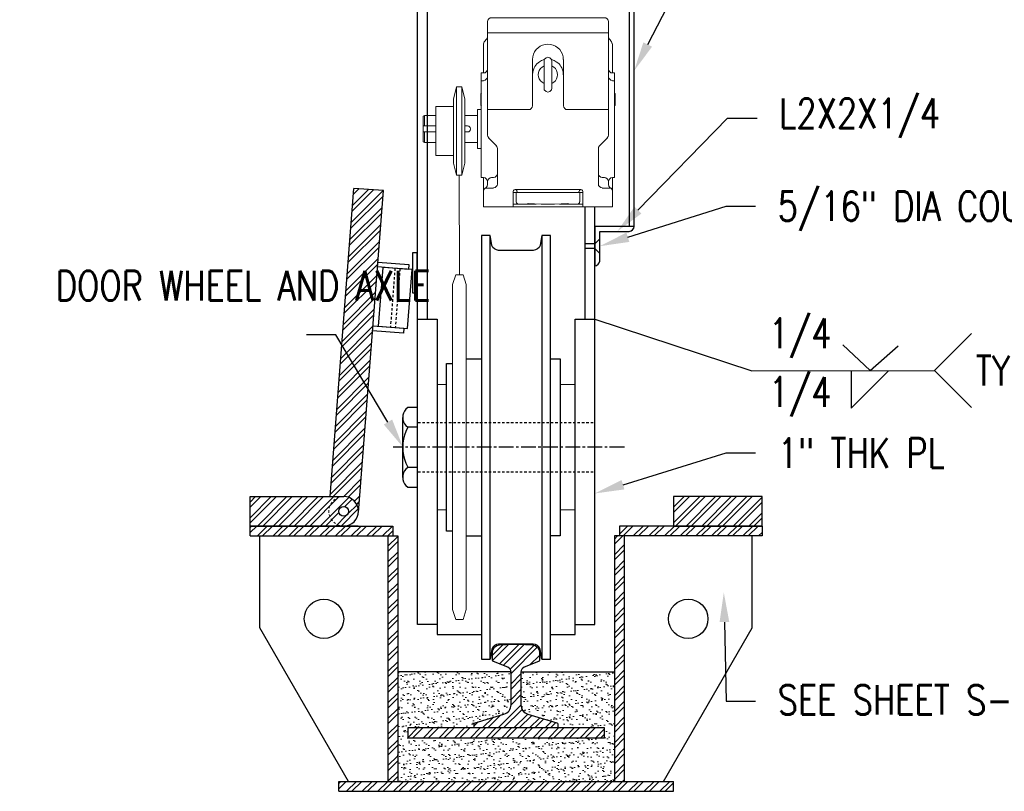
# Model space of a CAD drawing. Header units: inches. Extents: x -33 to 1324, y -241 to 0.
# Tile 16 of 20: x 573 to 623, y -239 to -200. Entities that reach past the tile are written whole.
import ezdxf
from ezdxf import colors
from ezdxf.entities.mleader import LeaderData, LeaderLine
from ezdxf.enums import TextEntityAlignment as Align
from ezdxf.math import Vec2, Vec3

# ---------------------------------------------------------------- set-up
doc = ezdxf.new("R2010")
doc.units = ezdxf.units.IN
doc.header["$MEASUREMENT"] = 0
doc.linetypes.add('CENTER2', pattern=[1.125, 0.75, -0.125, 0.125, -0.125])
doc.linetypes.add('HIDDEN2', pattern=[0.1875, 0.125, -0.0625])
doc.layers.add('S-ANNO-SYMB', color=2, linetype='Continuous', lineweight=25)
for name, color, linetype in [('S-ANNO-TEXT', 2, 'Continuous'), ('S-DETL-CNTR', 1, 'CENTER2'), ('S-DETL-HIDD', 1, 'HIDDEN2'), ('S-DETL-LIGHT', 2, 'Continuous'), ('S-DETL-MEDM', 3, 'Continuous'), ('S-DETL-PATT', 1, 'Continuous'), ('S-DETL-XLIT', 1, 'Continuous')]:
    doc.layers.add(name, color=color, linetype=linetype)
doc.styles.add('Annotative', font='romans.shx', dxfattribs={"width": 0.8, "height": 0.125})
doc.styles.get("Standard").update_dxf_attribs({"font": 'romans.shx', "width": 0.8})
doc.dimstyles.new('Annotative', dxfattribs={"dimscale": 0, "dimtxt": 0.125, "dimasz": 0.125, "dimexe": 0.179688, "dimexo": 0.0625, "dimgap": 0.09, "dimtad": 1, "dimdec": 3, "dimzin": 3, "dimdsep": 46, "dimlunit": 4, "dimtxsty": 'Annotative', "dimcen": 0.09, "dimclrt": 2, "dimazin": 2, "dimtfac": 1, "dimtdec": 3, "dimtmove": 1, "dimatfit": 3, "dimfxl": 1, "dimtfill": 1, "dimfrac": 2, "dimtolj": 1, "dimtzin": 0, "dimarcsym": 0})
pattern_1 = [(45, (348.93975, -272.6796), (-0.3977476, 0.3977476), []), (45, (349.2049, -272.6796), (-0.3977476, 0.3977476), [])]

# ---------------------------------------------------------------- blocks, each defined once
blk = doc.blocks.new('*U7')
for p, q in [((13, 0), (13, -5)), ((13, -5), (18, 0))]:
    blk.add_line(p, q)
blk.add_attdef('SIZE', text='', height=3).set_placement((10.5, -0.72), align=Align.TOP_RIGHT)
blk.add_attdef('SPACING', text='', height=3).set_placement((18.32, -0.72), align=Align.TOP_LEFT)

msp = doc.modelspace()

# ---------------------------------------------------------------- hatches: boundary and pattern name
at = {"layer": 'S-DETL-PATT'}
h = msp.add_hatch(dxfattribs=at)
h.set_pattern_fill('ANSI32', color=8, scale=1.5)
h.set_pattern_definition(pattern_1)
h.paths.add_polyline_path([(591.2995, -208.524), (589.804, -208.4077), (588.5869, -224.0504), (589.2808, -224.0504, -0.4371432), (590.0286, -224.8586)])
at = {"layer": 'S-DETL-PATT', "linetype": 'Continuous', "lineweight": 0}
h = msp.add_hatch(dxfattribs=at)
h.set_pattern_fill('ANSI32', color=8, scale=1.5)
h.set_pattern_definition([(45, (340.061, -313.6796), (-0.3977476, 0.3977476), []), (45, (340.3262, -313.6796), (-0.3977476, 0.3977476), [])])
edge = h.paths.add_edge_path()
edge.add_line((589.2915, -224.0504), (584.5308, -224.0504))
edge.add_line((584.5308, -224.0504), (584.5308, -225.5504))
edge.add_line((584.5308, -225.5504), (589.2915, -225.5504))
edge.add_arc((589.2915, -224.8004), 0.75, 270, 450)
edge = h.paths.add_edge_path(flags=16)
edge.add_arc((589.2915, -224.8004), 0.25, 0, 360)
h = msp.add_hatch(dxfattribs=at)
h.set_pattern_fill('ANSI32', color=8, scale=1.5)
h.set_pattern_definition([(45, (347.93975, -272.6796), (-0.3977476, 0.3977476), []), (45, (348.2049, -272.6796), (-0.3977476, 0.3977476), [])])
h.paths.add_polyline_path([(606.0308, -224.0504), (606.0308, -225.5504), (610.5308, -225.5504), (610.5308, -224.0504)])
at = {"layer": 'S-DETL-PATT'}
h = msp.add_hatch(dxfattribs=at)
h.set_pattern_fill('ANSI32', color=8, scale=1.5)
h.set_pattern_definition(pattern_1)
h.paths.add_polyline_path([(610.5308, -225.6796), (603.2808, -225.6796), (603.2808, -226.0504), (610.5308, -226.0504)])
h.paths.add_polyline_path([(610.5308, -225.5504), (606.0308, -225.5504), (603.2808, -225.5504), (603.2808, -225.6796), (610.5308, -225.6796)])
h.paths.add_polyline_path([(590.9397, -225.5504), (584.5308, -225.5504), (584.5308, -225.6796), (590.9397, -225.6796)])
h.paths.add_polyline_path([(591.7808, -225.5504), (590.9397, -225.5504), (590.9397, -225.6796), (591.7808, -225.6796)])
h.paths.add_polyline_path([(591.7808, -225.6796), (590.9397, -225.6796), (590.9397, -226.0504), (591.7808, -226.0504)])
h.paths.add_polyline_path([(590.9397, -225.6796), (584.5308, -225.6796), (584.5308, -226.0504), (590.9397, -226.0504)])
h.paths.add_polyline_path([(592.0308, -226.0504), (591.5308, -226.0504), (591.5308, -235.0269), (592.0308, -235.1517)])
h.paths.add_polyline_path([(592.0308, -235.1517), (591.5308, -235.0269), (591.5308, -238.5176), (592.0308, -238.5176)])
h.paths.add_polyline_path([(606.0308, -238.5176), (590.2299, -238.5176), (589.0404, -239.0176), (606.0308, -239.0176)])
h.paths.add_polyline_path([(590.2299, -238.5176), (589.0308, -238.5176), (589.0308, -239.0176), (589.0404, -239.0176)])
h.paths.add_polyline_path([(603.5308, -236.1224), (603.0308, -236.0499), (603.0308, -238.5176), (603.5308, -238.5176)])
h.paths.add_polyline_path([(603.5308, -230.6584), (603.0308, -230.5481), (603.0308, -236.0499), (603.5308, -236.1224)])
h.paths.add_polyline_path([(603.5308, -226.0504), (603.2808, -226.0504), (603.0308, -226.0504), (603.0308, -230.5481), (603.5308, -230.6584)])
at = {"layer": 'S-DETL-PATT', "linetype": 'Continuous', "lineweight": 0}
h = msp.add_hatch(dxfattribs=at)
h.set_pattern_fill('ANSI32', color=8, scale=1.5)
h.set_pattern_definition([(45, (421.55667, -171.93176), (-0.3977476, 0.3977476), []), (45, (421.82183, -171.93176), (-0.3977476, 0.3977476), [])])
h.paths.add_polyline_path([(599.1687, -232.4358), (598.4396, -232.7215, 0.3086067), (598.2808, -232.9543), (598.2808, -234.6248, 0.3327064), (598.6398, -235.1045), (600.111, -235.5372, -0.3327064), (600.1558, -235.5971), (600.1558, -235.7379, -0.4142136), (600.0933, -235.8004), (595.9683, -235.8004, -0.4142136), (595.9058, -235.7379), (595.9058, -235.5971, -0.3327064), (595.9507, -235.5372), (597.4219, -235.1045, 0.3327064), (597.7808, -234.6248), (597.7808, -232.9543, 0.3086067), (597.6221, -232.7215), (596.893, -232.4358, -0.3546654), (596.8433, -232.3747), (596.8433, -231.9601, -0.3919022), (597.1896, -231.5862), (597.541, -231.5592, -0.0191953), (597.7711, -231.5504), (598.2906, -231.5504, -0.0191953), (598.5207, -231.5592), (598.8721, -231.5862, -0.3919022), (599.2183, -231.9601), (599.2183, -232.3747, -0.3546654)])
h = msp.add_hatch(dxfattribs=at)
h.set_pattern_fill('AR-SAND', color=8, scale=0.25)
h.set_pattern_definition([(37.5, (-574.69177, -456.66624), (-0.01574834, 0.48170594), [0, -0.38, 0, -0.425, 0, -0.40625]), (7.5, (-574.6918, -456.66624), (0.44244418, 0.7055365), [0, -0.205, 0, -0.3425, 0, -0.13125]), (327.5, (-574.99927, -456.66624), (0.77853547, 0.00141476), [0, -0.125, 0, -0.45, 0, -0.5875]), (317.5, (-574.9993, -456.66624), (0.75153165, 0.2194189), [0, -0.0625, 0, -0.295, 0, -0.3375])])
h.paths.add_polyline_path([(603.0308, -232.9543), (598.2808, -232.9543), (598.2808, -234.6248, 0.3327064), (598.6398, -235.1045), (600.111, -235.5372, -0.3327064), (600.1558, -235.5971), (600.1558, -235.7379, -0.4142136), (600.0933, -235.8004), (602.5308, -235.8004), (602.5308, -236.3004), (592.5308, -236.3004), (592.5308, -235.8004), (595.9683, -235.8004, -0.4142136), (595.9058, -235.7379), (595.9058, -235.5971, -0.3327064), (595.9507, -235.5372), (597.4219, -235.1045, 0.3327064), (597.7808, -234.6248), (597.7808, -232.9543), (592.0308, -232.9543), (592.0308, -238.5176), (603.0308, -238.5176)])
h = msp.add_hatch(dxfattribs=at)
h.set_pattern_fill('ANSI32', color=8, scale=1.5)
h.set_pattern_definition([(45, (422.55667, -182.7452), (-0.3977476, 0.3977476), []), (45, (422.82183, -182.7452), (-0.3977476, 0.3977476), [])])
h.paths.add_polyline_path([(592.5308, -236.3004), (602.5308, -236.3004), (602.5308, -235.8004), (592.5308, -235.8004)])

# ---------------------------------------------------------------- linework, layer by layer
at = {"layer": 'S-ANNO-SYMB'}
for p, q in [((619.2836, -217.6521), (621.1586, -215.7771)), ((616.0245, -217.6548), (614.6364, -216.3476)), ((616.0245, -217.6548), (617.4367, -216.3975)), ((619.2836, -217.6521), (621.1588, -219.5275))]:
    msp.add_line(p, q, dxfattribs=at)
at = {"layer": 'S-DETL-CNTR'}
msp.add_lwpolyline([(603.5376, -221.5427), (591.7905, -221.5427)], dxfattribs=at)
at = {"layer": 'S-DETL-HIDD'}
for p, q in [((591.8866, -212.4653), (591.6539, -215.4563)), ((592.1359, -212.4847), (591.9031, -215.4757))]:
    msp.add_line(p, q, dxfattribs=at)
at = {"layer": 'S-DETL-HIDD', "linetype": 'Continuous', "lineweight": 0}
for points in [[(594.4969, -218.3699), (594.0291, -218.3699)], [(600.2834, -218.3699), (601.0359, -218.3699)], [(594.4969, -224.736), (594.0291, -224.736)], [(600.2834, -224.736), (601.0359, -224.736)]]:
    msp.add_lwpolyline(points, dxfattribs=at)
at = {"layer": 'S-DETL-HIDD'}
for points in [[(593.0529, -220.3021), (602.0325, -220.3021)], [(593.0529, -222.8038), (602.0325, -222.8038)]]:
    msp.add_lwpolyline(points, dxfattribs=at)
at = {"layer": 'S-DETL-HIDD', "linetype": 'HIDDEN2', "lineweight": 0}
msp.add_arc((589.2808, -224.8004), 0.75, 90, 270, dxfattribs=at)
at = {"layer": 'S-DETL-LIGHT', "linetype": 'Continuous', "lineweight": 0}
for points in [[(596.5817, -205.7069), (596.5817, -199.9408)], [(602.6631, -205.8391), (602.7139, -205.7781), (602.7241, -205.7069), (602.7241, -199.9408), (602.7139, -199.8697), (602.6631, -199.8086), (602.602, -199.7578), (602.5308, -199.7476), (596.7851, -199.7476), (596.7139, -199.7578), (596.6529, -199.8086), (596.602, -199.8697), (596.5919, -199.9408)], [(596.5817, -202.351), (596.5715, -202.4222), (596.5207, -202.4832), (596.4597, -202.5341), (596.3885, -202.5442), (596.3885, -201.0696), (596.419, -200.9679), (596.4902, -200.9069)], [(596.4902, -200.8866), (596.5512, -200.8154), (596.5817, -200.7239)], [(602.7241, -200.5083), (596.5817, -200.5083)], [(602.7342, -200.7239), (602.7647, -200.8154), (602.8359, -200.8866)], [(602.9173, -201.0696), (602.8868, -200.9679), (602.8258, -200.9069)], [(602.7342, -202.351), (602.7444, -202.4222), (602.7953, -202.4832), (602.8563, -202.5341), (602.9275, -202.5442), (602.9275, -201.0696)], [(599.4698, -203.3985), (599.4597, -203.3273), (599.4597, -201.9442), (599.4698, -201.873), (599.3275, -201.9239)], [(599.8461, -201.9442), (599.8359, -201.873), (599.9783, -201.9239)], [(599.8563, -203.3273), (599.8563, -201.9442)], [(600.4461, -201.873), (600.4461, -204.212), (600.4563, -204.2832), (600.5071, -204.3442), (600.5681, -204.3951), (600.6393, -204.4052), (602.7241, -204.4052)], [(598.88, -202.4832), (598.8698, -202.6357)], [(599.4597, -202.1883), (599.358, -202.2493)], [(599.9478, -202.2493), (599.8461, -202.1883)], [(600.4359, -202.6357), (600.4258, -202.4832)], [(596.3885, -202.5442), (596.2664, -202.5442), (596.2664, -207.8527), (596.3885, -207.8527), (596.3885, -209.3374), (602.9275, -209.3374), (602.9275, -207.8527), (603.0393, -207.8527), (603.0393, -202.5442), (602.9275, -202.5442)], [(596.2664, -202.9408), (596.3885, -202.9408)], [(596.3885, -202.9307), (596.4597, -202.9205), (596.5207, -202.8696), (596.5715, -202.8086), (596.5817, -202.7374)], [(602.7342, -202.7374), (602.7444, -202.8086), (602.7953, -202.8696), (602.8563, -202.9205), (602.9275, -202.9307)], [(603.0393, -202.9408), (602.9275, -202.9408)], [(595.28, -207.7408), (595.0156, -207.7408), (594.863, -207.1205), (594.863, -203.8764), (595.0156, -203.2561), (595.28, -203.2561), (595.28, -207.7408), (595.4325, -207.1205), (595.4325, -203.8764), (595.28, -203.2561)], [(595.0156, -203.2561), (595.0156, -207.7408)], [(599.358, -203.0222), (599.4597, -203.0832)], [(599.8359, -203.3985), (599.8461, -203.3273)], [(599.8461, -203.0832), (599.9478, -203.0222)], [(596.2766, -203.5713), (596.2461, -203.6018), (596.2461, -204.1917), (596.2766, -204.2222)], [(603.0597, -203.6018), (603.0292, -203.5713)], [(603.0698, -204.1917), (603.0698, -203.6018)], [(594.863, -204.2527), (593.958, -204.2527), (593.958, -206.7442), (594.863, -206.7442)], [(596.2664, -204.4052), (596.0732, -204.4052), (596.0732, -206.3781), (596.2664, -206.3781)], [(603.0292, -204.2222), (603.0597, -204.1917)], [(593.958, -204.7002), (593.3783, -204.7002), (593.3173, -204.7408), (593.3173, -206.0425), (593.3783, -206.0832), (593.958, -206.0832)], [(593.3783, -204.7002), (593.3783, -205.2391)], [(596.0732, -204.7002), (595.4325, -204.7002)], [(593.3173, -205.2391), (593.958, -205.2391)], [(595.6359, -205.2493), (595.5647, -205.2391), (595.4325, -205.2391)], [(593.3173, -205.5442), (593.958, -205.5442)], [(593.3783, -206.0832), (593.3783, -205.5442)], [(595.4325, -205.5442), (595.5647, -205.5442), (595.6359, -205.5341)], [(596.5919, -205.7069), (596.602, -205.7781), (596.6529, -205.8391)], [(597.0393, -206.2459), (596.6427, -205.8493)], [(602.2766, -206.2459), (602.6732, -205.8493)], [(595.4325, -206.0832), (596.0732, -206.0832)], [(597.0902, -206.3883), (597.08, -206.3171), (597.0291, -206.2561)], [(597.1003, -208.1883), (597.1003, -206.3883)], [(602.4088, -208.3815), (602.3376, -208.3713), (602.2766, -208.3205), (602.2258, -208.2595), (602.2156, -208.1883), (602.2156, -206.3883), (602.2258, -206.3171), (602.2766, -206.2561)], [(595.158, -212.797), (595.1478, -207.7408)], [(596.4597, -208.4019), (596.5207, -208.3612), (596.5715, -208.29), (596.5817, -208.2188), (596.5817, -208.0561), (596.5715, -207.9849), (596.5207, -207.9239), (596.4597, -207.873), (596.3885, -207.8629)], [(596.7851, -207.8629), (596.7139, -207.873), (596.6529, -207.9239), (596.602, -207.9849), (596.5919, -208.0561)], [(596.7851, -207.8527), (596.8969, -207.8527), (596.9681, -207.8425), (597.0291, -207.7917), (597.08, -207.7307), (597.0902, -207.6595)], [(602.5308, -207.8527), (602.4088, -207.8527), (602.3376, -207.8425), (602.2766, -207.7917), (602.2258, -207.7307), (602.2156, -207.6595)], [(602.7241, -208.2188), (602.7241, -208.0561), (602.7139, -207.9849), (602.6631, -207.9239), (602.602, -207.873), (602.5308, -207.8629)], [(602.9275, -207.8629), (602.8563, -207.873), (602.7953, -207.9239), (602.7444, -207.9849), (602.7342, -208.0561)], [(596.3986, -208.5035), (596.4088, -208.4425), (596.4597, -208.4019), (596.5105, -208.3917), (596.8969, -208.3917)], [(596.8969, -208.3815), (596.9681, -208.3713), (597.0291, -208.3205), (597.08, -208.2595), (597.0902, -208.1883)], [(598.0766, -208.5646), (598.0664, -208.5137), (598.0359, -208.4832), (597.9851, -208.473), (597.9444, -208.4832), (597.9037, -208.5137), (597.8936, -208.5646)], [(597.9851, -208.4629), (601.3308, -208.4629)], [(601.4224, -208.5646), (601.4122, -208.5137), (601.3817, -208.4832), (601.3308, -208.473), (601.2902, -208.4832), (601.2495, -208.5137), (601.2393, -208.5646)], [(602.9173, -208.5035), (602.9071, -208.4425), (602.8664, -208.4019), (602.8054, -208.3917), (602.4088, -208.3917)], [(602.7342, -208.2188), (602.7444, -208.29), (602.7953, -208.3612), (602.8563, -208.4019)], [(597.8834, -209.3374), (597.8834, -208.5646)], [(597.8834, -208.6154), (601.4325, -208.6154)], [(598.0461, -208.6154), (598.0461, -209.0934), (598.0563, -209.1442), (598.1071, -209.1951), (598.158, -209.2052)], [(598.0868, -208.6154), (598.0868, -208.5646)], [(601.2292, -208.6154), (601.2292, -208.5646)], [(601.2698, -209.0934), (601.2698, -208.6154)], [(601.4325, -209.3374), (601.4325, -208.5646)], [(597.8834, -209.2052), (599.063, -209.2052), (599.063, -209.1951)], [(598.5546, -209.2052), (598.5952, -209.1951)], [(598.6461, -209.1849), (598.6054, -209.1951)], [(598.6461, -209.1747), (599.3173, -209.2052), (599.9885, -209.2052), (600.6495, -209.1747)], [(600.2427, -209.1951), (600.2427, -209.2052), (601.4325, -209.2052)], [(600.7003, -209.1951), (600.6597, -209.1849)], [(600.7207, -209.1951), (600.7614, -209.2052)], [(601.1478, -209.2052), (601.2088, -209.1951), (601.2495, -209.1442), (601.2597, -209.0934)]]:
    msp.add_lwpolyline(points, dxfattribs=at)
msp.add_lwpolyline([(596.5817, -204.4052), (598.6766, -204.4052), (598.7478, -204.3951), (598.8088, -204.3442), (598.8597, -204.2832), (598.8698, -204.212), (598.8698, -201.873), (598.88, -201.7307, -0.8282895), (600.4258, -201.7307), (600.4359, -201.873)], format="xyb", dxfattribs=at)
msp.add_lwpolyline([(595.341, -230.2885), (594.9749, -230.2885), (594.8122, -229.7902), (594.8122, -213.2953), (594.9749, -212.797), (595.341, -212.797), (595.5037, -213.2953), (595.5037, -229.7902)], close=True, dxfattribs=at)
for points in [[(599.3275, -201.9239), (599.0515, -202.072), (598.9708, -202.1924), (598.88, -202.4832)], [(599.8359, -201.873), (599.7297, -201.7059), (599.5761, -201.7059), (599.4698, -201.873)], [(600.4258, -202.4832), (600.3349, -202.1924), (600.2542, -202.072), (599.9783, -201.9239)], [(599.358, -202.2493), (599.0997, -202.4318), (599.0997, -202.8396), (599.358, -203.0222)], [(599.9478, -203.0222), (600.2061, -202.8396), (600.2061, -202.4318), (599.9478, -202.2493)], [(599.4698, -203.3985), (599.5761, -203.5656), (599.7297, -203.5656), (599.8359, -203.3985)], [(595.6359, -205.5341), (595.7493, -205.4434), (595.7495, -205.34), (595.6359, -205.2493)]]:
    msp.add_open_spline(points, degree=3, dxfattribs=at)
at = {"layer": 'S-DETL-MEDM', "color": 3}
for p, q in [((588.5869, -224.0504), (589.804, -208.4077)), ((590.0286, -224.8586), (591.2995, -208.524)), ((602.0325, -210.3418), (602.0325, -212.3418)), ((604.0325, -210.3418), (602.0325, -210.3418)), ((602.0325, -211.2169), (602.2833, -210.9664)), ((602.2858, -212.0951), (602.2825, -210.5918)), ((602.2825, -210.5918), (603.7833, -210.5918)), ((602.0325, -211.2169), (601.5342, -211.2169)), ((602.0341, -211.4651), (601.5342, -211.4651)), ((602.0341, -211.4651), (602.2856, -211.7168))]:
    msp.add_line(p, q, dxfattribs=at)
at = {"layer": 'S-DETL-MEDM'}
for p, q in [((591.2995, -208.524), (589.804, -208.4077)), ((584.5308, -225.5504), (591.7808, -225.5504)), ((584.5308, -226.0504), (584.5308, -225.5504)), ((591.7808, -225.5504), (591.7808, -226.0504)), ((603.2808, -225.5504), (603.2808, -226.0504)), ((610.5308, -225.5504), (603.2808, -225.5504)), ((610.5308, -225.5504), (610.5308, -226.0504)), ((584.5308, -226.0504), (592.0308, -226.0504)), ((585.0308, -230.7234), (585.0308, -226.0504)), ((591.5308, -226.0504), (591.5308, -238.5176)), ((592.0308, -226.0504), (592.0308, -238.5176)), ((603.0308, -226.0504), (603.0308, -238.5176)), ((610.5308, -226.0504), (603.0308, -226.0504)), ((603.5308, -226.0504), (603.5308, -238.5176)), ((610.0308, -230.7234), (610.0308, -226.0504)), ((589.5308, -238.5176), (585.0308, -230.7234)), ((605.5308, -238.5176), (610.0308, -230.7234)), ((597.7808, -232.9543), (592.0308, -232.9543)), ((598.2808, -232.9543), (603.0308, -232.9543)), ((589.0308, -238.5176), (606.0308, -238.5176)), ((589.0308, -239.0176), (589.0308, -238.5176)), ((606.0308, -239.0176), (606.0308, -238.5176)), ((589.0308, -239.0176), (606.0308, -239.0176))]:
    msp.add_line(p, q, dxfattribs=at)
for points in [[(594.0291, -230.5529), (593.0325, -230.5529), (593.0325, -182.794)], [(593.5308, -215.0546), (593.5308, -182.794)], [(601.0359, -230.5529), (602.0325, -230.5529), (602.0325, -209.3374)], [(601.5342, -209.3374), (601.5342, -215.0546)], [(599.3478, -210.8037), (599.2766, -211.1902), (599.2563, -211.3021), (599.2054, -211.4037), (599.1241, -211.4851), (599.0224, -211.5359), (598.9105, -211.5563), (597.1512, -211.5563), (597.0393, -211.5359), (596.9376, -211.4851), (596.8563, -211.4037), (596.8054, -211.3021), (596.7851, -211.1902), (596.7241, -210.8037)], [(593.0325, -215.0546), (594.0291, -215.0546), (594.0291, -231.0512), (596.2868, -231.0512)], [(599.7851, -231.0512), (601.0359, -231.0512), (601.0359, -215.0546), (602.0325, -215.0546)], [(594.8122, -225.8038), (594.4969, -225.8038), (594.4969, -217.3021), (594.8122, -217.3021)], [(595.5037, -217.058), (596.2868, -217.058)], [(599.7851, -217.058), (600.2834, -217.058), (600.2834, -226.0478), (599.7851, -226.0478)], [(595.5037, -226.0478), (596.2868, -226.0478)], [(599.3478, -232.3021), (599.2766, -231.9156), (599.2563, -231.8038), (599.2054, -231.7021), (599.1241, -231.6207), (599.0224, -231.5699), (598.9105, -231.5495), (597.1512, -231.5495), (597.0393, -231.5699), (596.9376, -231.6207), (596.8563, -231.7021), (596.8054, -231.8038), (596.7851, -231.9156), (596.7241, -232.3021)]]:
    msp.add_lwpolyline(points, dxfattribs=at)
at = {"layer": 'S-DETL-MEDM', "color": 3}
for points in [[(604.0325, -210.3418), (604.0325, -184.2219), (603.7825, -184.2217), (603.7825, -210.3418)], [(591.0176, -212.147), (592.585, -212.2689), (592.5656, -212.5182), (590.9982, -212.3962)], [(590.7655, -215.3872), (592.3329, -215.5091), (592.3135, -215.7584), (590.7461, -215.6364)], [(590.01, -225.5504), (584.5308, -225.5504), (584.5308, -224.0504), (589.2808, -224.0504)], [(606.0308, -224.0504), (606.0308, -225.5504), (610.5308, -225.5504), (610.5308, -224.0504), (606.0308, -224.0504)]]:
    msp.add_lwpolyline(points, dxfattribs=at)
at = {"layer": 'S-DETL-MEDM'}
for points in [[(596.7241, -210.8037), (596.2868, -210.8037), (596.2868, -232.3021), (596.7241, -232.3021)], [(599.7851, -210.8037), (599.3478, -210.8037), (599.3478, -232.3021), (599.7851, -232.3021)], [(592.5308, -236.3004), (602.5308, -236.3004), (602.5308, -235.8004), (592.5308, -235.8004)]]:
    msp.add_lwpolyline(points, close=True, dxfattribs=at)
msp.add_lwpolyline([(595.9683, -235.8004, -0.4142136), (595.9058, -235.7379), (595.9058, -235.5971, -0.3327064), (595.9507, -235.5372), (597.4219, -235.1045, 0.3327064), (597.7808, -234.6248), (597.7808, -232.9543, 0.3086067), (597.6221, -232.7215), (596.893, -232.4358, -0.3546654), (596.8433, -232.3747), (596.8433, -231.9601, -0.3919022), (597.1896, -231.5862), (597.541, -231.5592, -0.0191953), (597.7711, -231.5504), (598.2906, -231.5504, -0.0191953), (598.5207, -231.5592), (598.8721, -231.5862, -0.3919022), (599.2183, -231.9601), (599.2183, -232.3747, -0.3546654), (599.1687, -232.4358), (598.4396, -232.7215, 0.3086067), (598.2808, -232.9543), (598.2808, -234.6248, 0.3327064), (598.6398, -235.1045), (600.111, -235.5372, -0.3327064), (600.1558, -235.5971), (600.1558, -235.7379, -0.4142136), (600.0933, -235.8004)], format="xyb", dxfattribs=at)
for centre, radius in [((589.2808, -224.8004), 0.25), ((588.2808, -230.2619), 1), ((606.7808, -230.2619), 1)]:
    msp.add_circle(centre, radius, dxfattribs=at)
at = {"layer": 'S-DETL-MEDM', "color": 3}
for centre, radius, start, end in [((603.764, -210.3233), 0.2692, 274.10805, 356.05988), ((602.004, -212.0592), 0.2841, 275.7663, 352.73714)]:
    msp.add_arc(centre, radius, start, end, dxfattribs=at)
at = {"layer": 'S-DETL-MEDM'}
msp.add_arc((589.2808, -224.8004), 0.75, 270, 90, dxfattribs=at)
at = {"layer": 'S-DETL-XLIT'}
for points in [[(593.0106, -211.6858), (592.7757, -211.6858), (592.7757, -213.7168), (593.0106, -213.7168)], [(592.5263, -215.5242), (592.759, -212.5332), (591.2635, -212.4169), (591.0308, -215.4078)]]:
    msp.add_lwpolyline(points, close=True, dxfattribs=at)
for points in [[(592.4427, -223.4953), (592.5444, -223.5766), (593.0325, -223.5766), (593.0325, -219.5292), (592.5444, -219.5292)], [(592.5444, -219.5393), (592.4427, -219.6207)], [(592.28, -223.0783), (592.28, -220.0377)], [(592.4427, -220.4546), (592.5444, -220.536)], [(592.5444, -222.58), (592.4427, -222.6614)]]:
    msp.add_lwpolyline(points, dxfattribs=at)
msp.add_lwpolyline([(593.0325, -220.536), (592.5444, -220.536), (592.4427, -220.7495, 0.2061709), (592.4427, -222.3563), (592.5444, -222.5699), (593.0325, -222.5699)], format="xyb", dxfattribs=at)
for points in [[(592.4427, -219.6207), (592.2234, -219.8388), (592.2234, -220.2365), (592.4427, -220.4546)], [(592.4427, -222.6614), (592.2234, -222.8795), (592.2234, -223.2771), (592.4427, -223.4953)]]:
    msp.add_open_spline(points, degree=3, dxfattribs=at)

# ---------------------------------------------------------------- block references
at = {"layer": 'S-ANNO-SYMB', "xscale": 0.375, "yscale": 0.375, "zscale": 0.375}
msp.add_blockref('*U7', (610.1745, -217.6886), dxfattribs=at)

# ---------------------------------------------------------------- leaders
at = {"layer": 'S-ANNO-SYMB'}
msp.add_leader([(602.0325, -215.0546), (610.0055, -217.6752), (619.2836, -217.6521)], dimstyle='Annotative', override={"dimscale": 0, "dimtxt": 0.166667, "dimasz": 0.125, "dimgap": 0.625, "dimtad": 0}, dxfattribs=at)
ml = msp.add_multileader_mtext('Standard', dxfattribs=at)
ml.set_content('1/4', color=2, style='Annotative')
ml.set_leader_properties(color=1)
ml.build(insert=Vec2(0, 0))
ml.multileader.update_dxf_attribs({"text_right_attachment_type": 3, "dogleg_length": 0.125, "arrow_head_size": 1.5, "scale": 12})
ctx = ml.context
ctx.base_point, ctx.scale, ctx.char_height, ctx.arrow_head_size, ctx.landing_gap_size, ctx.plane_origin = Vec3(609.7436, -218.9911), 12, 1.5, 1.5, 1.125, Vec3(38.9886, -838.5235)
ctx.right_attachment = 3
notes = []
notes.append((ctx, [(0, (0, 0, 0), (0, 0), (1, 0), 1, [])]))
ctx.mtext.insert, ctx.mtext.width, ctx.mtext.defined_height = Vec3(610.8686, -217.9911), 59.414265, 15.5204
ml = msp.add_multileader_mtext('Standard', dxfattribs=at)
ml.set_content('1/4', color=2, style='Annotative')
ml.set_leader_properties(color=1)
ml.build(insert=Vec2(0, 0))
ml.multileader.update_dxf_attribs({"text_right_attachment_type": 3, "dogleg_length": 0.125, "arrow_head_size": 1.5, "scale": 12})
ctx = ml.context
ctx.base_point, ctx.scale, ctx.char_height, ctx.arrow_head_size, ctx.landing_gap_size, ctx.plane_origin = Vec3(609.7436, -216.014), 12, 1.5, 1.5, 1.125, Vec3(38.9886, -835.5465)
ctx.right_attachment = 3
notes.append((ctx, [(0, (0, 0, 0), (0, 0), (1, 0), 1, [])]))
ctx.mtext.insert, ctx.mtext.width, ctx.mtext.defined_height = Vec3(610.8686, -215.014), 4.156623, 1.596
ml = msp.add_multileader_mtext('Standard', dxfattribs=at)
ml.set_content('TYP', color=2, style='Annotative')
ml.set_leader_properties(color=1)
ml.build(insert=Vec2(0, 0))
ml.multileader.update_dxf_attribs({"text_right_attachment_type": 3, "dogleg_length": 0.125, "arrow_head_size": 1.5, "scale": 12})
ctx = ml.context
ctx.base_point, ctx.scale, ctx.char_height, ctx.arrow_head_size, ctx.landing_gap_size, ctx.plane_origin = Vec3(620.2531, -217.6671), 12, 1.5, 1.5, 1.125, Vec3(49.498, -837.4496)
ctx.right_attachment = 3
notes.append((ctx, [(0, (0, 0, 0), (0, 0), (1, 0), 1, [])]))
ctx.mtext.insert, ctx.mtext.width, ctx.mtext.defined_height = Vec3(621.3781, -216.9171), 4.156623, 1.596
at = {"layer": 'S-ANNO-TEXT', "linetype": 'Continuous'}
ml = msp.add_multileader_mtext('Standard', dxfattribs=at)
ml.set_content('1/4" THK STL PL. SIZE AS REQUIRED BY DOOR MFR FOR SELECTED WHEEL MOTOR REQUIREMENTS', color=2, style='Annotative')
ml.set_leader_properties(color=1)
ml.build(insert=Vec2(0, 0))
ml.multileader.update_dxf_attribs({"text_right_attachment_type": 3, "dogleg_length": 0.125, "arrow_head_size": 1.5, "scale": 12})
ctx = ml.context
ctx.base_point, ctx.scale, ctx.char_height, ctx.arrow_head_size, ctx.landing_gap_size, ctx.plane_origin = Vec3(610.1999, -193.396), 12, 1.5, 1.5, 1.125, Vec3(10.1532, -798.4603)
ctx.right_attachment = 3
notes.append((ctx, [(0, (1, 1, 0), (608.6999, -193.396), (1, 0), 1.5, [(1, [(604.0325, -202.4367)], 0, [])])]))
ctx.mtext.insert, ctx.mtext.width, ctx.mtext.defined_height = Vec3(611.3249, -192.5746), 27.675109, 11.9785
ml = msp.add_multileader_mtext('Standard', dxfattribs=at)
ml.set_content('L2X2X1/4', color=2, style='Annotative')
ml.set_leader_properties(color=1)
ml.build(insert=Vec2(0, 0))
ml.multileader.update_dxf_attribs({"text_right_attachment_type": 3, "dogleg_length": 0.125, "arrow_head_size": 1.5, "scale": 12})
ctx = ml.context
ctx.base_point, ctx.scale, ctx.char_height, ctx.arrow_head_size, ctx.landing_gap_size, ctx.plane_origin = Vec3(610.2715, -204.8462), 12, 1.5, 1.5, 1.125, Vec3(2.1231, -815.6214)
ctx.right_attachment = 3
notes.append((ctx, [(0, (1, 1, 0), (608.7715, -204.8462), (1, 0), 1.5, [(1, [(603.1787, -210.5875)], 0, [])])]))
ctx.mtext.insert, ctx.mtext.width, ctx.mtext.defined_height = Vec3(611.3965, -203.8462), 58.560502, 11.9785
ml = msp.add_multileader_mtext('Standard', dxfattribs=at)
ml.set_content('5/16" DIA COUNTERSUNK SCREWS @ 6" OC AROUND PERIMETER  ', color=2, style='Annotative')
ml.set_leader_properties(color=1)
ml.build(insert=Vec2(0, 0))
ml.multileader.update_dxf_attribs({"text_right_attachment_type": 3, "dogleg_length": 0.125, "arrow_head_size": 1.5, "scale": 12})
ctx = ml.context
ctx.base_point, ctx.scale, ctx.char_height, ctx.arrow_head_size, ctx.landing_gap_size, ctx.plane_origin = Vec3(610.1999, -209.3089), 12, 1.5, 1.5, 1.125, Vec3(1.2285, -816.3774)
ctx.right_attachment = 3
notes.append((ctx, [(0, (1, 1, 0), (608.6999, -209.3089), (1, 0), 1.5, [(1, [(602.2841, -211.3434)], 0, [])])]))
ctx.mtext.insert, ctx.mtext.width, ctx.mtext.defined_height = Vec3(611.3249, -208.5589), 33.338819, 11.9785
ml = msp.add_multileader_mtext('Standard', dxfattribs=at)
ml.set_content('DOOR WHEEL AND AXLE', color=2, style='Annotative')
ml.set_leader_properties(color=1)
ml.build(insert=Vec2(0, 0))
ml.multileader.update_dxf_attribs({"text_right_attachment_type": 3, "dogleg_length": 0.125, "arrow_head_size": 1.5, "scale": 12})
ctx = ml.context
ctx.base_point, ctx.scale, ctx.char_height, ctx.arrow_head_size, ctx.landing_gap_size, ctx.plane_origin = Vec3(573.5381, -213.3472), 12, 1.5, 1.5, 1.125, Vec3(-37.4255, -833.8709)
ctx.right_attachment = 3
notes.append((ctx, [(1, (1, 1, 0), (588.8881, -215.8472), (-1, 0), 1.5, [(1, [(592.3003, -221.558)], 0, [])])]))
ctx.mtext.insert, ctx.mtext.width, ctx.mtext.defined_height = Vec3(574.6631, -212.5972), 15.453098, 11.9785
ml = msp.add_multileader_mtext('Standard', dxfattribs=at)
ml.set_content('1" THK PL ', color=2, style='Annotative')
ml.set_leader_properties(color=1)
ml.build(insert=Vec2(0, 0))
ml.multileader.update_dxf_attribs({"text_right_attachment_type": 3, "dogleg_length": 0.125, "arrow_head_size": 1.5, "scale": 12})
ctx = ml.context
ctx.base_point, ctx.scale, ctx.char_height, ctx.arrow_head_size, ctx.landing_gap_size, ctx.plane_origin = Vec3(610.1999, -221.8421), 12, 1.5, 1.5, 1.125, Vec3(40.2906, -841.6246)
ctx.right_attachment = 3
notes.append((ctx, [(0, (1, 1, 0), (608.6999, -221.8421), (1, 0), 1.5, [(1, [(602.0325, -223.897)], 0, [])])]))
ctx.mtext.insert, ctx.mtext.width, ctx.mtext.defined_height = Vec3(611.3249, -221.0921), 59.414265, 15.5204
ml = msp.add_multileader_mtext('Standard', dxfattribs=at)
ml.set_content('SEE SHEET S-503 AND S-504 FOR TRENCH AND TRENCH COVER REQUIREMENTS', color=2, style='Annotative')
ml.set_leader_properties(color=1)
ml.build(insert=Vec2(0, 0))
ml.multileader.update_dxf_attribs({"text_right_attachment_type": 3, "dogleg_length": 0.125, "arrow_head_size": 1.5, "scale": 12})
ctx = ml.context
ctx.base_point, ctx.scale, ctx.char_height, ctx.arrow_head_size, ctx.landing_gap_size, ctx.plane_origin = Vec3(610.1999, -234.4472), 12, 1.5, 1.5, 1.125, Vec3(11.832, -831.0481)
ctx.right_attachment = 3
notes.append((ctx, [(0, (1, 1, 0), (608.6999, -234.4472), (1, 0), 1.5, [(1, [(608.5856, -228.9259)], 0, [])])]))
ctx.mtext.insert, ctx.mtext.width, ctx.mtext.defined_height = Vec3(611.3249, -233.6258), 33.421783, 11.9785
for ctx, leaders in notes:
    for number, flags, end, landing, length, lines in leaders:
        leader = LeaderData()
        leader.index, (leader.has_last_leader_line, leader.has_dogleg_vector, leader.attachment_direction) = number, flags
        leader.last_leader_point, leader.dogleg_vector, leader.dogleg_length = Vec3(end), Vec3(landing), length
        for number, points, colour, breaks in lines:
            line = LeaderLine()
            line.index, line.vertices, line.color, line.breaks = number, Vec3.list(points), colors.encode_raw_color(colour), breaks
            leader.lines.append(line)
        ctx.leaders.append(leader)

doc.saveas('drawing.dxf')
